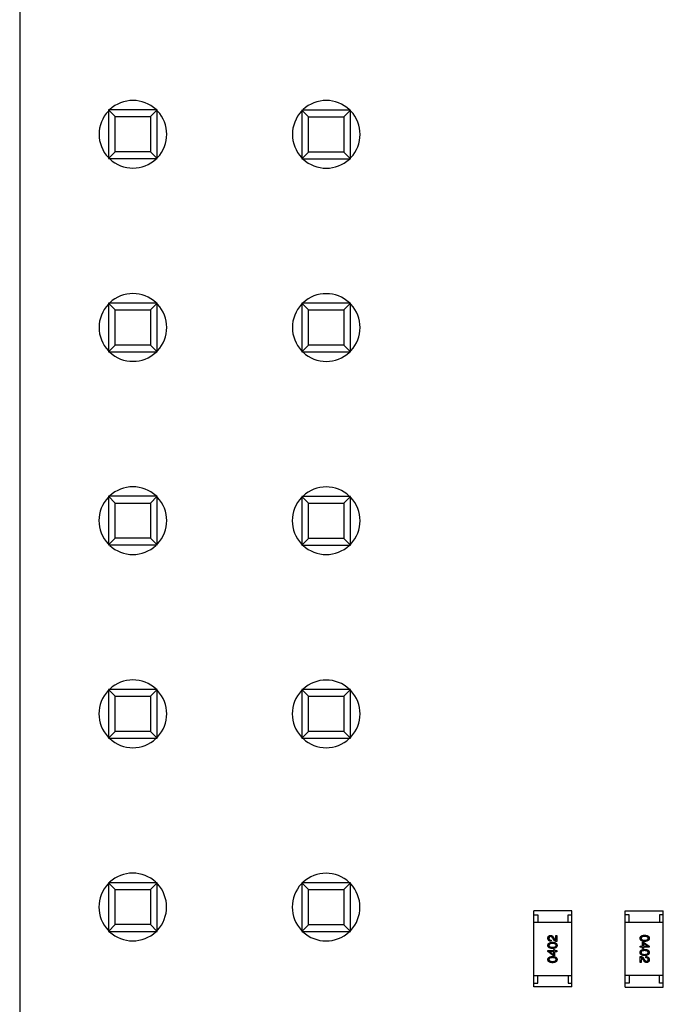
# Model space of a CAD drawing. Header units: inches. Extents: x -29 to 164, y -51 to 83.
# Tile 118 of 164: x 113.5 to 121.96, y 19.2 to 32.15. Entities that reach past the tile are written whole.
import ezdxf

# ---------------------------------------------------------------- set-up
doc = ezdxf.new("R2010")
doc.units = ezdxf.units.IN
doc.header["$LTSCALE"] = 1.21
doc.header["$MEASUREMENT"] = 0
doc.layers.get('0').update_dxf_attribs({"linetype": 'CONTINUOUS'})

msp = doc.modelspace()

# ---------------------------------------------------------------- linework, layer by layer
at = {"color": 7, "linetype": 'Continuous'}
for p, q in [((113.505, 40.283), (113.505, -5.717)), ((114.672, 30.963), (114.672, 30.323)), ((114.76, 30.875), (114.672, 30.963)), ((115.312, 30.963), (114.672, 30.963)), ((115.224, 30.875), (115.312, 30.963)), ((115.312, 30.323), (115.312, 30.963)), ((117.212, 30.962), (117.212, 30.322)), ((117.3, 30.874), (117.212, 30.962)), ((117.852, 30.962), (117.212, 30.962)), ((117.764, 30.874), (117.852, 30.962)), ((117.852, 30.322), (117.852, 30.962)), ((114.76, 30.411), (114.76, 30.875)), ((114.76, 30.875), (115.224, 30.875)), ((115.224, 30.875), (115.224, 30.411)), ((117.3, 30.41), (117.3, 30.874)), ((117.3, 30.874), (117.764, 30.874)), ((117.764, 30.874), (117.764, 30.41)), ((114.672, 30.323), (114.76, 30.411)), ((114.672, 30.323), (115.312, 30.323)), ((115.224, 30.411), (114.76, 30.411)), ((115.312, 30.323), (115.224, 30.411)), ((117.212, 30.322), (117.3, 30.41)), ((117.212, 30.322), (117.852, 30.322)), ((117.764, 30.41), (117.3, 30.41)), ((117.852, 30.322), (117.764, 30.41)), ((114.672, 28.423), (114.672, 27.783)), ((114.76, 28.335), (114.672, 28.423)), ((115.312, 28.423), (114.672, 28.423)), ((115.224, 28.335), (115.312, 28.423)), ((115.312, 27.783), (115.312, 28.423)), ((117.212, 28.422), (117.212, 27.782)), ((117.3, 28.334), (117.212, 28.422)), ((117.852, 28.422), (117.212, 28.422)), ((117.764, 28.334), (117.852, 28.422)), ((117.852, 27.782), (117.852, 28.422)), ((114.76, 27.871), (114.76, 28.335)), ((114.76, 28.335), (115.224, 28.335)), ((115.224, 28.335), (115.224, 27.871)), ((117.3, 27.87), (117.3, 28.334)), ((117.3, 28.334), (117.764, 28.334)), ((117.764, 28.334), (117.764, 27.87)), ((114.672, 27.783), (114.76, 27.871)), ((115.224, 27.871), (114.76, 27.871)), ((115.312, 27.783), (115.224, 27.871)), ((117.212, 27.782), (117.3, 27.87)), ((117.764, 27.87), (117.3, 27.87)), ((117.852, 27.782), (117.764, 27.87)), ((114.672, 27.783), (115.312, 27.783)), ((117.212, 27.782), (117.852, 27.782)), ((114.671, 25.883), (114.671, 25.243)), ((114.759, 25.795), (114.671, 25.883)), ((115.311, 25.883), (114.671, 25.883)), ((114.759, 25.331), (114.759, 25.795)), ((114.759, 25.795), (115.223, 25.795)), ((115.223, 25.795), (115.311, 25.883)), ((115.223, 25.795), (115.223, 25.331)), ((115.311, 25.243), (115.311, 25.883)), ((117.211, 25.882), (117.211, 25.242)), ((117.299, 25.794), (117.211, 25.882)), ((117.851, 25.882), (117.211, 25.882)), ((117.299, 25.33), (117.299, 25.794)), ((117.299, 25.794), (117.763, 25.794)), ((117.763, 25.794), (117.851, 25.882)), ((117.763, 25.794), (117.763, 25.33)), ((117.851, 25.242), (117.851, 25.882)), ((114.671, 25.243), (114.759, 25.331)), ((115.223, 25.331), (114.759, 25.331)), ((115.311, 25.243), (115.223, 25.331)), ((117.211, 25.242), (117.299, 25.33)), ((117.763, 25.33), (117.299, 25.33)), ((117.851, 25.242), (117.763, 25.33)), ((114.671, 25.243), (115.311, 25.243)), ((117.211, 25.242), (117.851, 25.242)), ((114.671, 23.343), (114.671, 22.703)), ((114.759, 23.255), (114.671, 23.343)), ((115.311, 23.343), (114.671, 23.343)), ((115.223, 23.255), (115.311, 23.343)), ((115.311, 22.703), (115.311, 23.343)), ((117.211, 23.342), (117.211, 22.702)), ((117.299, 23.254), (117.211, 23.342)), ((117.851, 23.342), (117.211, 23.342)), ((117.763, 23.254), (117.851, 23.342)), ((117.851, 22.702), (117.851, 23.342)), ((114.759, 22.791), (114.759, 23.255)), ((114.759, 23.255), (115.223, 23.255)), ((115.223, 23.255), (115.222, 22.791)), ((117.299, 22.79), (117.299, 23.254)), ((117.299, 23.254), (117.763, 23.254)), ((117.763, 23.254), (117.762, 22.79)), ((114.671, 22.703), (114.759, 22.791)), ((115.222, 22.791), (114.759, 22.791)), ((115.311, 22.703), (115.222, 22.791)), ((117.211, 22.702), (117.299, 22.79)), ((117.762, 22.79), (117.299, 22.79)), ((117.851, 22.702), (117.762, 22.79)), ((114.671, 22.703), (115.311, 22.703)), ((117.211, 22.702), (117.851, 22.702)), ((114.67, 20.803), (114.67, 20.163)), ((114.758, 20.715), (114.67, 20.803)), ((115.31, 20.803), (114.67, 20.803)), ((114.758, 20.251), (114.758, 20.715)), ((114.758, 20.715), (115.222, 20.715)), ((115.222, 20.715), (115.31, 20.803)), ((115.222, 20.715), (115.222, 20.251)), ((115.31, 20.163), (115.31, 20.803)), ((117.21, 20.802), (117.21, 20.162)), ((117.298, 20.714), (117.21, 20.802)), ((117.85, 20.802), (117.21, 20.802)), ((117.298, 20.25), (117.298, 20.714)), ((117.298, 20.714), (117.762, 20.714)), ((117.762, 20.714), (117.85, 20.802)), ((117.762, 20.714), (117.762, 20.25)), ((117.85, 20.162), (117.85, 20.802)), ((120.26, 19.432), (120.26, 20.432)), ((120.76, 20.432), (120.26, 20.432)), ((120.26, 20.382), (120.31, 20.382)), ((120.31, 20.382), (120.31, 20.282)), ((120.71, 20.282), (120.71, 20.382)), ((120.71, 20.382), (120.76, 20.382)), ((120.76, 19.432), (120.76, 20.432)), ((121.46, 19.431), (121.46, 20.431)), ((121.46, 20.431), (121.96, 20.431)), ((121.51, 20.381), (121.46, 20.381)), ((121.51, 20.281), (121.51, 20.381)), ((121.91, 20.381), (121.91, 20.281)), ((121.96, 20.381), (121.91, 20.381)), ((121.96, 19.431), (121.96, 20.431)), ((114.67, 20.163), (114.758, 20.251)), ((115.222, 20.251), (114.758, 20.251)), ((115.31, 20.163), (115.222, 20.251)), ((117.21, 20.162), (117.298, 20.25)), ((117.762, 20.25), (117.298, 20.25)), ((117.85, 20.162), (117.762, 20.25)), ((120.26, 20.282), (120.76, 20.282)), ((121.96, 20.281), (121.46, 20.281)), ((114.67, 20.163), (115.31, 20.163)), ((117.21, 20.162), (117.85, 20.162)), ((120.516, 20.057), (120.507, 20.073)), ((120.519, 20.078), (120.526, 20.066)), ((120.549, 20.046), (120.549, 20.11)), ((120.549, 20.11), (120.562, 20.11)), ((120.562, 20.11), (120.562, 20.03)), ((120.487, 20.047), (120.487, 20.032)), ((121.658, 19.954), (121.658, 19.969)), ((121.658, 19.969), (121.687, 19.969)), ((121.687, 19.954), (121.658, 19.954)), ((121.687, 19.969), (121.687, 20.021)), ((121.687, 20.021), (121.701, 20.021)), ((121.687, 19.937), (121.687, 19.954)), ((121.699, 20.007), (121.699, 19.969)), ((121.753, 19.97), (121.699, 20.007)), ((121.699, 19.969), (121.753, 19.969)), ((121.699, 19.954), (121.699, 19.937)), ((121.776, 19.954), (121.699, 19.954)), ((121.701, 20.021), (121.776, 19.967)), ((121.753, 19.969), (121.753, 19.97)), ((121.776, 19.967), (121.776, 19.954)), ((120.444, 19.896), (120.444, 19.909)), ((120.444, 19.909), (120.521, 19.909)), ((120.519, 19.842), (120.444, 19.896)), ((120.467, 19.894), (120.467, 19.894)), ((120.467, 19.894), (120.521, 19.856)), ((120.521, 19.894), (120.467, 19.894)), ((120.533, 19.842), (120.519, 19.842)), ((120.521, 19.909), (120.521, 19.926)), ((120.521, 19.926), (120.533, 19.926)), ((120.521, 19.856), (120.521, 19.894)), ((120.533, 19.926), (120.533, 19.909)), ((120.533, 19.909), (120.562, 19.909)), ((120.533, 19.894), (120.533, 19.842)), ((120.562, 19.894), (120.533, 19.894)), ((120.562, 19.909), (120.562, 19.894)), ((121.658, 19.753), (121.658, 19.834)), ((121.672, 19.817), (121.671, 19.753)), ((121.699, 19.937), (121.687, 19.937)), ((121.733, 19.816), (121.733, 19.831)), ((121.671, 19.753), (121.658, 19.753)), ((121.701, 19.785), (121.694, 19.797)), ((121.704, 19.806), (121.713, 19.79)), ((120.26, 19.582), (120.76, 19.582)), ((120.31, 19.482), (120.31, 19.582)), ((120.71, 19.582), (120.71, 19.482)), ((121.96, 19.581), (121.46, 19.581)), ((121.51, 19.581), (121.51, 19.481)), ((121.91, 19.481), (121.91, 19.581)), ((120.26, 19.482), (120.31, 19.482)), ((120.76, 19.432), (120.26, 19.432)), ((120.71, 19.482), (120.76, 19.482)), ((121.51, 19.481), (121.46, 19.481)), ((121.46, 19.431), (121.96, 19.431)), ((121.96, 19.481), (121.91, 19.481))]:
    msp.add_line(p, q, dxfattribs=at)
for centre, start, end in [((114.992, 30.643), 46.8548, 133.1203), ((117.532, 30.642), 46.8548, 133.1203), ((114.992, 30.643), 136.534, 223.4753), ((114.992, 30.643), 316.534, 43.4753), ((117.532, 30.642), 136.534, 223.4753), ((117.532, 30.642), 316.534, 43.4753), ((114.992, 30.643), 226.8548, 313.1203), ((117.532, 30.642), 226.8548, 313.1203), ((114.992, 28.103), 46.8548, 133.1203), ((117.532, 28.102), 46.8548, 133.1203), ((114.992, 28.103), 136.534, 223.4753), ((114.992, 28.103), 316.534, 43.4753), ((117.532, 28.102), 136.534, 223.4753), ((117.532, 28.102), 316.534, 43.4753), ((114.992, 28.103), 226.8548, 313.1203), ((117.532, 28.102), 226.8548, 313.1203), ((114.991, 25.563), 46.8548, 133.1203), ((117.531, 25.562), 46.8548, 133.1203), ((114.991, 25.563), 136.534, 223.4753), ((114.991, 25.563), 316.534, 43.4753), ((117.531, 25.562), 136.534, 223.4753), ((117.531, 25.562), 316.534, 43.4753), ((114.991, 25.563), 226.8548, 313.1203), ((117.531, 25.562), 226.8548, 313.1203), ((114.991, 23.023), 46.8548, 133.1203), ((117.531, 23.022), 46.8548, 133.1203), ((114.991, 23.023), 136.534, 223.4753), ((114.991, 23.023), 316.534, 43.4753), ((117.531, 23.022), 136.534, 223.4753), ((117.531, 23.022), 316.534, 43.4753), ((114.991, 23.023), 226.8548, 313.1203), ((117.531, 23.022), 226.8548, 313.1203), ((114.99, 20.483), 46.8548, 133.1203), ((117.53, 20.482), 46.8548, 133.1203), ((114.99, 20.483), 136.534, 223.4753), ((114.99, 20.483), 316.534, 43.4753), ((117.53, 20.482), 136.534, 223.4753), ((117.53, 20.482), 316.534, 43.4753), ((114.99, 20.483), 226.8548, 313.1203), ((117.53, 20.482), 226.8548, 313.1203)]:
    msp.add_arc(centre, 0.445, start, end, dxfattribs=at)
for points, knots in [([(120.444, 20.073), (120.444, 20.074), (120.445, 20.077), (120.445, 20.081), (120.446, 20.085), (120.447, 20.088), (120.448, 20.092), (120.45, 20.095), (120.452, 20.097), (120.454, 20.1), (120.456, 20.102), (120.459, 20.104), (120.462, 20.106), (120.465, 20.107), (120.468, 20.108), (120.472, 20.109), (120.476, 20.11), (120.478, 20.11), (120.48, 20.11)], [0, 0, 0, 0, 0.074847, 0.14558, 0.212628, 0.276599, 0.337792, 0.396608, 0.453638, 0.509854, 0.565589, 0.621545, 0.678777, 0.737222, 0.798388, 0.862259, 0.929312, 1, 1, 1, 1]), ([(120.487, 20.032), (120.485, 20.032), (120.482, 20.032), (120.477, 20.033), (120.473, 20.034), (120.469, 20.035), (120.465, 20.036), (120.462, 20.038), (120.458, 20.04), (120.456, 20.043), (120.453, 20.045), (120.451, 20.048), (120.449, 20.052), (120.447, 20.055), (120.446, 20.059), (120.445, 20.064), (120.444, 20.068), (120.444, 20.071), (120.444, 20.073)], [0, 0, 0, 0, 0.074935, 0.145873, 0.212498, 0.27598, 0.33603, 0.394042, 0.450372, 0.505546, 0.560812, 0.616481, 0.673265, 0.732328, 0.7938, 0.858943, 0.92718, 1, 1, 1, 1]), ([(120.479, 20.095), (120.478, 20.094), (120.477, 20.094), (120.474, 20.094), (120.472, 20.093), (120.47, 20.093), (120.468, 20.092), (120.467, 20.091), (120.465, 20.089), (120.464, 20.088), (120.462, 20.086), (120.461, 20.085), (120.46, 20.083), (120.46, 20.081), (120.459, 20.078), (120.458, 20.076), (120.458, 20.074), (120.458, 20.072), (120.458, 20.071)], [0, 0, 0, 0, 0.069456, 0.136175, 0.198596, 0.258993, 0.316838, 0.37342, 0.428889, 0.48454, 0.540119, 0.597644, 0.65702, 0.718534, 0.783117, 0.851564, 0.923888, 1, 1, 1, 1]), ([(120.458, 20.071), (120.458, 20.07), (120.458, 20.068), (120.458, 20.066), (120.459, 20.063), (120.46, 20.061), (120.461, 20.059), (120.462, 20.057), (120.464, 20.055), (120.465, 20.053), (120.467, 20.052), (120.469, 20.051), (120.472, 20.05), (120.474, 20.049), (120.477, 20.048), (120.48, 20.048), (120.483, 20.047), (120.486, 20.047), (120.487, 20.047)], [0, 0, 0, 0, 0.065945, 0.127767, 0.186553, 0.242898, 0.297728, 0.351599, 0.404854, 0.459191, 0.515338, 0.573322, 0.634405, 0.698538, 0.767039, 0.84022, 0.917406, 1, 1, 1, 1]), ([(120.507, 20.073), (120.506, 20.074), (120.505, 20.076), (120.504, 20.078), (120.502, 20.081), (120.5, 20.083), (120.499, 20.085), (120.497, 20.087), (120.496, 20.088), (120.494, 20.09), (120.492, 20.091), (120.49, 20.092), (120.488, 20.093), (120.487, 20.094), (120.485, 20.094), (120.483, 20.094), (120.481, 20.095), (120.48, 20.095), (120.479, 20.095)], [0, 0, 0, 0, 0.084365, 0.165386, 0.24176, 0.314729, 0.38433, 0.449952, 0.513164, 0.5734, 0.630824, 0.68644, 0.740136, 0.792605, 0.844515, 0.896112, 0.947763, 1, 1, 1, 1]), ([(120.48, 20.11), (120.481, 20.11), (120.483, 20.11), (120.486, 20.11), (120.488, 20.11), (120.491, 20.109), (120.494, 20.108), (120.497, 20.106), (120.499, 20.105), (120.502, 20.103), (120.504, 20.101), (120.506, 20.098), (120.509, 20.096), (120.511, 20.093), (120.513, 20.089), (120.515, 20.086), (120.517, 20.082), (120.518, 20.079), (120.519, 20.078)], [0, 0, 0, 0, 0.055083, 0.109453, 0.162685, 0.21614, 0.26961, 0.324284, 0.380202, 0.437433, 0.497084, 0.559152, 0.624288, 0.692446, 0.763862, 0.838743, 0.917269, 1, 1, 1, 1]), ([(121.656, 20.071), (121.656, 20.073), (121.656, 20.076), (121.657, 20.081), (121.658, 20.085), (121.66, 20.089), (121.662, 20.092), (121.664, 20.096), (121.667, 20.099), (121.671, 20.101), (121.675, 20.104), (121.679, 20.106), (121.684, 20.108), (121.689, 20.109), (121.695, 20.11), (121.701, 20.111), (121.708, 20.112), (121.712, 20.112), (121.715, 20.112)], [0, 0, 0, 0, 0.059135, 0.115606, 0.169241, 0.221578, 0.273261, 0.324749, 0.377329, 0.431642, 0.488541, 0.548597, 0.612232, 0.680174, 0.752504, 0.829777, 0.912307, 1, 1, 1, 1]), ([(121.715, 20.031), (121.712, 20.031), (121.708, 20.031), (121.701, 20.031), (121.695, 20.032), (121.689, 20.034), (121.684, 20.035), (121.679, 20.037), (121.675, 20.039), (121.671, 20.041), (121.667, 20.044), (121.664, 20.047), (121.662, 20.05), (121.66, 20.054), (121.658, 20.058), (121.657, 20.062), (121.656, 20.067), (121.656, 20.07), (121.656, 20.071)], [0, 0, 0, 0, 0.08769, 0.170218, 0.24749, 0.319818, 0.387758, 0.451391, 0.511445, 0.568185, 0.622681, 0.67526, 0.726746, 0.778428, 0.830764, 0.884397, 0.940866, 1, 1, 1, 1]), ([(121.715, 20.096), (121.713, 20.096), (121.709, 20.096), (121.704, 20.095), (121.699, 20.095), (121.694, 20.094), (121.69, 20.093), (121.686, 20.092), (121.683, 20.091), (121.679, 20.09), (121.677, 20.088), (121.674, 20.086), (121.672, 20.084), (121.671, 20.082), (121.669, 20.08), (121.668, 20.077), (121.668, 20.074), (121.668, 20.072), (121.668, 20.071)], [0, 0, 0, 0, 0.096457, 0.187288, 0.27178, 0.350132, 0.423455, 0.491343, 0.554037, 0.612253, 0.666313, 0.717038, 0.764921, 0.811214, 0.856775, 0.902988, 0.950234, 1, 1, 1, 1]), ([(121.668, 20.071), (121.668, 20.07), (121.668, 20.068), (121.668, 20.065), (121.669, 20.063), (121.671, 20.06), (121.672, 20.058), (121.675, 20.056), (121.677, 20.054), (121.68, 20.053), (121.683, 20.051), (121.686, 20.05), (121.69, 20.049), (121.695, 20.048), (121.699, 20.047), (121.704, 20.047), (121.709, 20.046), (121.713, 20.046), (121.715, 20.046)], [0, 0, 0, 0, 0.050879, 0.099377, 0.146973, 0.193618, 0.240619, 0.289461, 0.34047, 0.395283, 0.453059, 0.515633, 0.582666, 0.655287, 0.732971, 0.815933, 0.905166, 1, 1, 1, 1]), ([(121.715, 20.112), (121.717, 20.112), (121.722, 20.112), (121.729, 20.111), (121.735, 20.11), (121.741, 20.109), (121.747, 20.108), (121.752, 20.106), (121.756, 20.104), (121.76, 20.101), (121.764, 20.099), (121.767, 20.096), (121.77, 20.092), (121.772, 20.089), (121.774, 20.085), (121.775, 20.08), (121.776, 20.076), (121.776, 20.073), (121.776, 20.071)], [0, 0, 0, 0, 0.088823, 0.172287, 0.250296, 0.323438, 0.392244, 0.456221, 0.516635, 0.573871, 0.628, 0.680335, 0.731489, 0.782557, 0.834044, 0.886738, 0.942089, 1, 1, 1, 1]), ([(121.762, 20.071), (121.762, 20.072), (121.762, 20.074), (121.761, 20.077), (121.76, 20.08), (121.759, 20.082), (121.757, 20.084), (121.755, 20.086), (121.753, 20.088), (121.75, 20.09), (121.747, 20.091), (121.744, 20.092), (121.74, 20.093), (121.735, 20.094), (121.731, 20.095), (121.726, 20.095), (121.72, 20.096), (121.717, 20.096), (121.715, 20.096)], [0, 0, 0, 0, 0.049764, 0.097007, 0.143217, 0.188577, 0.235116, 0.282997, 0.333719, 0.387776, 0.445989, 0.508679, 0.576563, 0.649481, 0.728235, 0.812722, 0.903548, 1, 1, 1, 1]), ([(121.715, 20.046), (121.717, 20.046), (121.72, 20.046), (121.726, 20.047), (121.731, 20.047), (121.735, 20.048), (121.74, 20.049), (121.744, 20.05), (121.747, 20.051), (121.75, 20.053), (121.753, 20.054), (121.755, 20.056), (121.757, 20.058), (121.759, 20.06), (121.76, 20.063), (121.761, 20.065), (121.762, 20.068), (121.762, 20.07), (121.762, 20.071)], [0, 0, 0, 0, 0.095719, 0.185854, 0.269738, 0.347952, 0.420315, 0.487894, 0.550245, 0.608186, 0.662454, 0.713283, 0.761375, 0.808209, 0.854301, 0.901312, 0.949396, 1, 1, 1, 1]), ([(121.776, 20.071), (121.776, 20.07), (121.776, 20.067), (121.775, 20.062), (121.773, 20.058), (121.772, 20.054), (121.769, 20.051), (121.767, 20.047), (121.764, 20.044), (121.76, 20.042), (121.756, 20.039), (121.751, 20.037), (121.746, 20.035), (121.741, 20.034), (121.735, 20.033), (121.729, 20.032), (121.722, 20.031), (121.717, 20.031), (121.715, 20.031)], [0, 0, 0, 0, 0.057415, 0.112361, 0.16496, 0.216437, 0.267441, 0.318839, 0.371478, 0.426325, 0.483626, 0.544235, 0.608673, 0.677374, 0.750405, 0.828394, 0.911525, 1, 1, 1, 1]), ([(120.444, 19.978), (120.444, 19.98), (120.445, 19.983), (120.445, 19.987), (120.447, 19.992), (120.448, 19.995), (120.451, 19.999), (120.453, 20.002), (120.457, 20.005), (120.46, 20.008), (120.464, 20.01), (120.469, 20.012), (120.474, 20.014), (120.479, 20.016), (120.485, 20.017), (120.491, 20.018), (120.498, 20.019), (120.503, 20.019), (120.505, 20.019)], [0, 0, 0, 0, 0.057415, 0.112361, 0.16496, 0.216437, 0.267441, 0.318839, 0.371478, 0.426325, 0.483626, 0.544235, 0.608673, 0.677374, 0.750405, 0.828394, 0.911525, 1, 1, 1, 1]), ([(120.505, 19.938), (120.503, 19.938), (120.498, 19.938), (120.491, 19.938), (120.485, 19.939), (120.479, 19.941), (120.473, 19.942), (120.468, 19.944), (120.464, 19.946), (120.46, 19.948), (120.456, 19.951), (120.453, 19.954), (120.45, 19.957), (120.448, 19.961), (120.447, 19.965), (120.445, 19.969), (120.444, 19.974), (120.444, 19.977), (120.444, 19.978)], [0, 0, 0, 0, 0.088823, 0.172287, 0.250296, 0.323438, 0.392244, 0.456221, 0.516635, 0.573871, 0.628, 0.680335, 0.731489, 0.782557, 0.834044, 0.886738, 0.942089, 1, 1, 1, 1]), ([(120.505, 20.003), (120.503, 20.003), (120.5, 20.003), (120.494, 20.003), (120.489, 20.002), (120.485, 20.002), (120.48, 20.001), (120.477, 20), (120.473, 19.999), (120.47, 19.997), (120.467, 19.995), (120.465, 19.994), (120.463, 19.991), (120.461, 19.989), (120.46, 19.987), (120.459, 19.984), (120.458, 19.981), (120.458, 19.979), (120.458, 19.978)], [0, 0, 0, 0, 0.095719, 0.185854, 0.269738, 0.347952, 0.420315, 0.487894, 0.550245, 0.608186, 0.662454, 0.713283, 0.761375, 0.808209, 0.854301, 0.901312, 0.949396, 1, 1, 1, 1]), ([(120.458, 19.978), (120.458, 19.977), (120.458, 19.975), (120.459, 19.973), (120.46, 19.97), (120.461, 19.968), (120.463, 19.965), (120.465, 19.963), (120.467, 19.962), (120.47, 19.96), (120.473, 19.959), (120.477, 19.957), (120.48, 19.956), (120.485, 19.955), (120.489, 19.955), (120.494, 19.954), (120.5, 19.954), (120.503, 19.954), (120.505, 19.954)], [0, 0, 0, 0, 0.049764, 0.097007, 0.143217, 0.188577, 0.235116, 0.282997, 0.333719, 0.387776, 0.445989, 0.508679, 0.576563, 0.649481, 0.728235, 0.812722, 0.903548, 1, 1, 1, 1]), ([(120.505, 20.019), (120.508, 20.019), (120.512, 20.019), (120.519, 20.018), (120.525, 20.017), (120.531, 20.016), (120.536, 20.015), (120.541, 20.013), (120.545, 20.011), (120.549, 20.008), (120.553, 20.006), (120.556, 20.003), (120.558, 19.999), (120.56, 19.996), (120.562, 19.992), (120.563, 19.987), (120.564, 19.983), (120.564, 19.98), (120.564, 19.978)], [0, 0, 0, 0, 0.08769, 0.170218, 0.24749, 0.319818, 0.387758, 0.451391, 0.511445, 0.568185, 0.622681, 0.67526, 0.726746, 0.778428, 0.830764, 0.884397, 0.940866, 1, 1, 1, 1]), ([(120.552, 19.978), (120.552, 19.979), (120.552, 19.981), (120.552, 19.984), (120.551, 19.987), (120.549, 19.989), (120.548, 19.991), (120.546, 19.994), (120.543, 19.995), (120.54, 19.997), (120.537, 19.999), (120.534, 20), (120.53, 20.001), (120.526, 20.002), (120.521, 20.002), (120.516, 20.003), (120.511, 20.003), (120.507, 20.003), (120.505, 20.003)], [0, 0, 0, 0, 0.050879, 0.099377, 0.146973, 0.193618, 0.240619, 0.289461, 0.34047, 0.395283, 0.453059, 0.515633, 0.582666, 0.655287, 0.732971, 0.815933, 0.905166, 1, 1, 1, 1]), ([(120.505, 19.954), (120.507, 19.954), (120.511, 19.954), (120.516, 19.954), (120.521, 19.955), (120.526, 19.955), (120.53, 19.956), (120.534, 19.957), (120.537, 19.959), (120.541, 19.96), (120.543, 19.962), (120.546, 19.963), (120.548, 19.965), (120.55, 19.968), (120.551, 19.97), (120.552, 19.973), (120.552, 19.975), (120.552, 19.977), (120.552, 19.978)], [0, 0, 0, 0, 0.096457, 0.187288, 0.27178, 0.350132, 0.423455, 0.491343, 0.554037, 0.612253, 0.666313, 0.717038, 0.764921, 0.811214, 0.856775, 0.902988, 0.950234, 1, 1, 1, 1]), ([(120.564, 19.978), (120.564, 19.977), (120.564, 19.974), (120.563, 19.969), (120.562, 19.965), (120.56, 19.961), (120.558, 19.957), (120.556, 19.954), (120.553, 19.951), (120.549, 19.948), (120.545, 19.946), (120.541, 19.944), (120.536, 19.942), (120.531, 19.941), (120.525, 19.939), (120.519, 19.938), (120.512, 19.938), (120.508, 19.938), (120.505, 19.938)], [0, 0, 0, 0, 0.059135, 0.115606, 0.169241, 0.221578, 0.273261, 0.324749, 0.377329, 0.431642, 0.488541, 0.548597, 0.612232, 0.680174, 0.752504, 0.829777, 0.912307, 1, 1, 1, 1]), ([(120.562, 20.03), (120.561, 20.03), (120.558, 20.03), (120.555, 20.03), (120.551, 20.031), (120.547, 20.031), (120.544, 20.032), (120.541, 20.034), (120.538, 20.035), (120.535, 20.037), (120.532, 20.039), (120.529, 20.041), (120.526, 20.043), (120.524, 20.045), (120.522, 20.048), (120.52, 20.051), (120.518, 20.054), (120.516, 20.056), (120.516, 20.057)], [0, 0, 0, 0, 0.069512, 0.136307, 0.201431, 0.265186, 0.327322, 0.388242, 0.448098, 0.507757, 0.566952, 0.626243, 0.686026, 0.745963, 0.807549, 0.869906, 0.934172, 1, 1, 1, 1]), ([(120.526, 20.066), (120.527, 20.064), (120.529, 20.062), (120.531, 20.058), (120.534, 20.055), (120.537, 20.052), (120.539, 20.05), (120.542, 20.048), (120.545, 20.047), (120.547, 20.046), (120.549, 20.046)], [0, 0, 0, 0, 0.158292, 0.304606, 0.440272, 0.565336, 0.681745, 0.791834, 0.896966, 1, 1, 1, 1]), ([(120.444, 19.792), (120.444, 19.793), (120.444, 19.796), (120.445, 19.801), (120.447, 19.805), (120.448, 19.809), (120.451, 19.812), (120.453, 19.816), (120.457, 19.819), (120.46, 19.821), (120.464, 19.824), (120.469, 19.826), (120.474, 19.828), (120.479, 19.829), (120.485, 19.83), (120.491, 19.831), (120.498, 19.832), (120.503, 19.832), (120.505, 19.832)], [0, 0, 0, 0, 0.057415, 0.112361, 0.16496, 0.216437, 0.267441, 0.318839, 0.371478, 0.426325, 0.483626, 0.544235, 0.608673, 0.677374, 0.750405, 0.828394, 0.911525, 1, 1, 1, 1]), ([(120.505, 19.817), (120.503, 19.817), (120.5, 19.817), (120.494, 19.816), (120.489, 19.816), (120.485, 19.815), (120.48, 19.814), (120.476, 19.813), (120.473, 19.812), (120.47, 19.811), (120.467, 19.809), (120.465, 19.807), (120.463, 19.805), (120.461, 19.803), (120.46, 19.8), (120.459, 19.798), (120.458, 19.795), (120.458, 19.793), (120.458, 19.792)], [0, 0, 0, 0, 0.095719, 0.185854, 0.269738, 0.347952, 0.420315, 0.487894, 0.550245, 0.608186, 0.662454, 0.713283, 0.761375, 0.808209, 0.854301, 0.901312, 0.949396, 1, 1, 1, 1]), ([(120.505, 19.832), (120.508, 19.832), (120.512, 19.832), (120.519, 19.832), (120.525, 19.831), (120.531, 19.829), (120.536, 19.828), (120.541, 19.826), (120.545, 19.824), (120.549, 19.822), (120.553, 19.819), (120.556, 19.816), (120.558, 19.813), (120.56, 19.809), (120.562, 19.805), (120.563, 19.801), (120.564, 19.796), (120.564, 19.793), (120.564, 19.792)], [0, 0, 0, 0, 0.08769, 0.170218, 0.24749, 0.319818, 0.387758, 0.451391, 0.511445, 0.568185, 0.622681, 0.67526, 0.726746, 0.778428, 0.830764, 0.884397, 0.940866, 1, 1, 1, 1]), ([(120.552, 19.792), (120.552, 19.793), (120.552, 19.795), (120.552, 19.798), (120.551, 19.8), (120.549, 19.803), (120.548, 19.805), (120.545, 19.807), (120.543, 19.809), (120.54, 19.811), (120.537, 19.812), (120.534, 19.813), (120.53, 19.814), (120.525, 19.815), (120.521, 19.816), (120.516, 19.816), (120.511, 19.817), (120.507, 19.817), (120.505, 19.817)], [0, 0, 0, 0, 0.050879, 0.099377, 0.146973, 0.193618, 0.240619, 0.289461, 0.34047, 0.395283, 0.453059, 0.515633, 0.582666, 0.655287, 0.732971, 0.815933, 0.905166, 1, 1, 1, 1]), ([(121.656, 19.885), (121.656, 19.886), (121.656, 19.889), (121.657, 19.894), (121.658, 19.898), (121.66, 19.902), (121.662, 19.906), (121.664, 19.909), (121.667, 19.912), (121.671, 19.915), (121.675, 19.917), (121.679, 19.919), (121.684, 19.921), (121.689, 19.922), (121.695, 19.924), (121.701, 19.925), (121.708, 19.925), (121.712, 19.925), (121.715, 19.925)], [0, 0, 0, 0, 0.059135, 0.115606, 0.169241, 0.221578, 0.273261, 0.324749, 0.377329, 0.431642, 0.488541, 0.548597, 0.612232, 0.680174, 0.752504, 0.829777, 0.912307, 1, 1, 1, 1]), ([(121.715, 19.844), (121.712, 19.844), (121.708, 19.844), (121.701, 19.845), (121.695, 19.846), (121.689, 19.847), (121.684, 19.849), (121.679, 19.85), (121.675, 19.852), (121.671, 19.855), (121.667, 19.858), (121.664, 19.861), (121.662, 19.864), (121.66, 19.867), (121.658, 19.871), (121.657, 19.876), (121.656, 19.88), (121.656, 19.883), (121.656, 19.885)], [0, 0, 0, 0, 0.08769, 0.170218, 0.24749, 0.319818, 0.387758, 0.451391, 0.511445, 0.568185, 0.622681, 0.67526, 0.726746, 0.778428, 0.830764, 0.884397, 0.940866, 1, 1, 1, 1]), ([(121.658, 19.834), (121.659, 19.833), (121.662, 19.833), (121.665, 19.833), (121.669, 19.832), (121.673, 19.832), (121.676, 19.831), (121.679, 19.829), (121.682, 19.828), (121.685, 19.826), (121.688, 19.824), (121.691, 19.822), (121.694, 19.82), (121.696, 19.818), (121.698, 19.815), (121.7, 19.812), (121.702, 19.809), (121.704, 19.807), (121.704, 19.806)], [0, 0, 0, 0, 0.069512, 0.136307, 0.201431, 0.265186, 0.327322, 0.388242, 0.448098, 0.507757, 0.566952, 0.626243, 0.686026, 0.745963, 0.807549, 0.869906, 0.934172, 1, 1, 1, 1]), ([(121.715, 19.909), (121.713, 19.909), (121.709, 19.909), (121.704, 19.909), (121.699, 19.908), (121.694, 19.908), (121.69, 19.907), (121.686, 19.906), (121.683, 19.904), (121.679, 19.903), (121.677, 19.901), (121.674, 19.9), (121.672, 19.898), (121.671, 19.895), (121.669, 19.893), (121.668, 19.89), (121.668, 19.888), (121.668, 19.886), (121.668, 19.885)], [0, 0, 0, 0, 0.096457, 0.187288, 0.27178, 0.350132, 0.423455, 0.491343, 0.554037, 0.612253, 0.666313, 0.717038, 0.764921, 0.811214, 0.856775, 0.902988, 0.950234, 1, 1, 1, 1]), ([(121.668, 19.885), (121.668, 19.884), (121.668, 19.882), (121.668, 19.879), (121.669, 19.876), (121.671, 19.874), (121.672, 19.872), (121.675, 19.87), (121.677, 19.868), (121.68, 19.866), (121.683, 19.865), (121.686, 19.863), (121.69, 19.862), (121.694, 19.861), (121.699, 19.861), (121.704, 19.86), (121.709, 19.86), (121.713, 19.86), (121.715, 19.86)], [0, 0, 0, 0, 0.050879, 0.099377, 0.146973, 0.193618, 0.240619, 0.289461, 0.34047, 0.395283, 0.453059, 0.515633, 0.582666, 0.655287, 0.732971, 0.815933, 0.905166, 1, 1, 1, 1]), ([(121.694, 19.797), (121.693, 19.799), (121.691, 19.802), (121.689, 19.805), (121.686, 19.808), (121.683, 19.811), (121.681, 19.813), (121.678, 19.815), (121.675, 19.816), (121.673, 19.817), (121.672, 19.817)], [0, 0, 0, 0, 0.158292, 0.304606, 0.440272, 0.565336, 0.681745, 0.791834, 0.896966, 1, 1, 1, 1]), ([(121.715, 19.925), (121.717, 19.925), (121.722, 19.925), (121.729, 19.925), (121.735, 19.924), (121.741, 19.922), (121.747, 19.921), (121.752, 19.919), (121.756, 19.917), (121.76, 19.915), (121.764, 19.912), (121.767, 19.909), (121.77, 19.906), (121.772, 19.902), (121.774, 19.898), (121.775, 19.894), (121.776, 19.889), (121.776, 19.886), (121.776, 19.885)], [0, 0, 0, 0, 0.088823, 0.172287, 0.250296, 0.323438, 0.392244, 0.456221, 0.516635, 0.573871, 0.628, 0.680335, 0.731489, 0.782557, 0.834044, 0.886738, 0.942089, 1, 1, 1, 1]), ([(121.762, 19.885), (121.762, 19.886), (121.762, 19.888), (121.761, 19.89), (121.76, 19.893), (121.759, 19.895), (121.757, 19.898), (121.755, 19.9), (121.753, 19.901), (121.75, 19.903), (121.747, 19.904), (121.744, 19.906), (121.74, 19.907), (121.735, 19.908), (121.731, 19.908), (121.726, 19.909), (121.72, 19.909), (121.717, 19.909), (121.715, 19.909)], [0, 0, 0, 0, 0.049764, 0.097007, 0.143217, 0.188577, 0.235116, 0.282997, 0.333719, 0.387776, 0.445989, 0.508679, 0.576563, 0.649481, 0.728235, 0.812722, 0.903548, 1, 1, 1, 1]), ([(121.715, 19.86), (121.717, 19.86), (121.72, 19.86), (121.726, 19.86), (121.731, 19.861), (121.735, 19.861), (121.74, 19.862), (121.743, 19.863), (121.747, 19.865), (121.75, 19.866), (121.753, 19.868), (121.755, 19.87), (121.757, 19.872), (121.759, 19.874), (121.76, 19.876), (121.761, 19.879), (121.762, 19.882), (121.762, 19.884), (121.762, 19.885)], [0, 0, 0, 0, 0.095719, 0.185854, 0.269738, 0.347952, 0.420315, 0.487894, 0.550245, 0.608186, 0.662454, 0.713283, 0.761375, 0.808209, 0.854301, 0.901312, 0.949396, 1, 1, 1, 1]), ([(121.776, 19.885), (121.776, 19.883), (121.776, 19.88), (121.775, 19.876), (121.773, 19.872), (121.772, 19.868), (121.769, 19.864), (121.767, 19.861), (121.763, 19.858), (121.76, 19.855), (121.756, 19.853), (121.751, 19.851), (121.746, 19.849), (121.741, 19.847), (121.735, 19.846), (121.729, 19.845), (121.722, 19.844), (121.717, 19.844), (121.715, 19.844)], [0, 0, 0, 0, 0.057415, 0.112361, 0.16496, 0.216437, 0.267441, 0.318839, 0.371478, 0.426325, 0.483626, 0.544235, 0.608673, 0.677374, 0.750405, 0.828394, 0.911525, 1, 1, 1, 1]), ([(121.733, 19.831), (121.735, 19.831), (121.738, 19.831), (121.743, 19.83), (121.747, 19.829), (121.751, 19.828), (121.755, 19.827), (121.759, 19.825), (121.762, 19.823), (121.764, 19.82), (121.767, 19.818), (121.769, 19.815), (121.771, 19.811), (121.773, 19.808), (121.774, 19.804), (121.775, 19.8), (121.776, 19.795), (121.776, 19.792), (121.776, 19.79)], [0, 0, 0, 0, 0.074935, 0.145873, 0.212498, 0.27598, 0.33603, 0.394042, 0.450372, 0.505546, 0.560812, 0.616481, 0.673265, 0.732328, 0.7938, 0.858943, 0.92718, 1, 1, 1, 1]), ([(121.762, 19.792), (121.762, 19.793), (121.762, 19.795), (121.762, 19.798), (121.761, 19.8), (121.76, 19.802), (121.759, 19.804), (121.758, 19.806), (121.757, 19.808), (121.755, 19.81), (121.753, 19.811), (121.751, 19.812), (121.748, 19.813), (121.746, 19.814), (121.743, 19.815), (121.74, 19.815), (121.737, 19.816), (121.734, 19.816), (121.733, 19.816)], [0, 0, 0, 0, 0.065945, 0.127767, 0.186553, 0.242898, 0.297728, 0.351599, 0.404854, 0.459191, 0.515338, 0.573322, 0.634405, 0.698538, 0.767039, 0.84022, 0.917406, 1, 1, 1, 1]), ([(120.505, 19.751), (120.503, 19.751), (120.498, 19.751), (120.491, 19.752), (120.485, 19.753), (120.479, 19.754), (120.473, 19.756), (120.468, 19.757), (120.464, 19.759), (120.46, 19.762), (120.456, 19.765), (120.453, 19.768), (120.45, 19.771), (120.448, 19.774), (120.446, 19.778), (120.445, 19.783), (120.444, 19.787), (120.444, 19.79), (120.444, 19.792)], [0, 0, 0, 0, 0.088823, 0.172287, 0.250296, 0.323438, 0.392244, 0.456221, 0.516635, 0.573871, 0.628, 0.680335, 0.731489, 0.782557, 0.834044, 0.886738, 0.942089, 1, 1, 1, 1]), ([(120.458, 19.792), (120.458, 19.791), (120.458, 19.789), (120.459, 19.786), (120.46, 19.784), (120.461, 19.781), (120.463, 19.779), (120.465, 19.777), (120.467, 19.775), (120.47, 19.774), (120.473, 19.772), (120.476, 19.771), (120.48, 19.77), (120.485, 19.769), (120.489, 19.768), (120.494, 19.768), (120.5, 19.768), (120.503, 19.768), (120.505, 19.768)], [0, 0, 0, 0, 0.049764, 0.097007, 0.143217, 0.188577, 0.235116, 0.282997, 0.333719, 0.387776, 0.445989, 0.508679, 0.576563, 0.649481, 0.728235, 0.812722, 0.903548, 1, 1, 1, 1]), ([(120.505, 19.768), (120.507, 19.768), (120.511, 19.768), (120.516, 19.768), (120.521, 19.768), (120.526, 19.769), (120.53, 19.77), (120.534, 19.771), (120.537, 19.772), (120.541, 19.773), (120.543, 19.775), (120.546, 19.777), (120.548, 19.779), (120.549, 19.781), (120.551, 19.783), (120.552, 19.786), (120.552, 19.789), (120.552, 19.791), (120.552, 19.792)], [0, 0, 0, 0, 0.096457, 0.187288, 0.27178, 0.350132, 0.423455, 0.491343, 0.554037, 0.612253, 0.666313, 0.717038, 0.764921, 0.811214, 0.856775, 0.902988, 0.950234, 1, 1, 1, 1]), ([(120.564, 19.792), (120.564, 19.79), (120.564, 19.787), (120.563, 19.783), (120.562, 19.778), (120.56, 19.774), (120.558, 19.771), (120.556, 19.768), (120.553, 19.765), (120.549, 19.762), (120.545, 19.759), (120.541, 19.757), (120.536, 19.756), (120.531, 19.754), (120.525, 19.753), (120.519, 19.752), (120.512, 19.751), (120.508, 19.751), (120.505, 19.751)], [0, 0, 0, 0, 0.059135, 0.115606, 0.169241, 0.221578, 0.273261, 0.324749, 0.377329, 0.431642, 0.488541, 0.548597, 0.612232, 0.680174, 0.752504, 0.829777, 0.912307, 1, 1, 1, 1]), ([(121.74, 19.753), (121.739, 19.753), (121.737, 19.753), (121.734, 19.753), (121.732, 19.754), (121.729, 19.754), (121.726, 19.755), (121.723, 19.757), (121.721, 19.758), (121.718, 19.76), (121.716, 19.762), (121.714, 19.765), (121.711, 19.767), (121.709, 19.77), (121.707, 19.774), (121.705, 19.777), (121.703, 19.781), (121.702, 19.784), (121.701, 19.785)], [0, 0, 0, 0, 0.055083, 0.109453, 0.162685, 0.21614, 0.26961, 0.324284, 0.380202, 0.437433, 0.497084, 0.559152, 0.624288, 0.692446, 0.763862, 0.838743, 0.917269, 1, 1, 1, 1]), ([(121.713, 19.79), (121.714, 19.789), (121.715, 19.787), (121.716, 19.785), (121.718, 19.782), (121.72, 19.78), (121.721, 19.778), (121.723, 19.776), (121.724, 19.775), (121.726, 19.773), (121.728, 19.772), (121.73, 19.771), (121.732, 19.77), (121.733, 19.769), (121.735, 19.769), (121.737, 19.769), (121.739, 19.768), (121.74, 19.769), (121.741, 19.769)], [0, 0, 0, 0, 0.084365, 0.165386, 0.24176, 0.314729, 0.38433, 0.449952, 0.513164, 0.5734, 0.630824, 0.68644, 0.740136, 0.792605, 0.844515, 0.896112, 0.947763, 1, 1, 1, 1]), ([(121.776, 19.79), (121.776, 19.789), (121.775, 19.786), (121.775, 19.782), (121.774, 19.778), (121.773, 19.775), (121.772, 19.771), (121.77, 19.768), (121.768, 19.766), (121.766, 19.763), (121.764, 19.761), (121.761, 19.759), (121.758, 19.757), (121.755, 19.756), (121.752, 19.755), (121.748, 19.754), (121.744, 19.753), (121.742, 19.753), (121.74, 19.753)], [0, 0, 0, 0, 0.074847, 0.14558, 0.212628, 0.276599, 0.337792, 0.396608, 0.453638, 0.509854, 0.565589, 0.621545, 0.678777, 0.737222, 0.798388, 0.862259, 0.929312, 1, 1, 1, 1]), ([(121.741, 19.769), (121.742, 19.769), (121.743, 19.769), (121.746, 19.769), (121.748, 19.77), (121.75, 19.77), (121.752, 19.771), (121.754, 19.772), (121.755, 19.774), (121.756, 19.775), (121.758, 19.777), (121.759, 19.778), (121.76, 19.78), (121.76, 19.782), (121.761, 19.785), (121.762, 19.787), (121.762, 19.79), (121.762, 19.791), (121.762, 19.792)], [0, 0, 0, 0, 0.069456, 0.136175, 0.198596, 0.258993, 0.316838, 0.37342, 0.428889, 0.48454, 0.540119, 0.597644, 0.65702, 0.718534, 0.783117, 0.851564, 0.923888, 1, 1, 1, 1])]:
    msp.add_open_spline(points, degree=3, knots=knots, dxfattribs=at)

doc.saveas('drawing.dxf')
